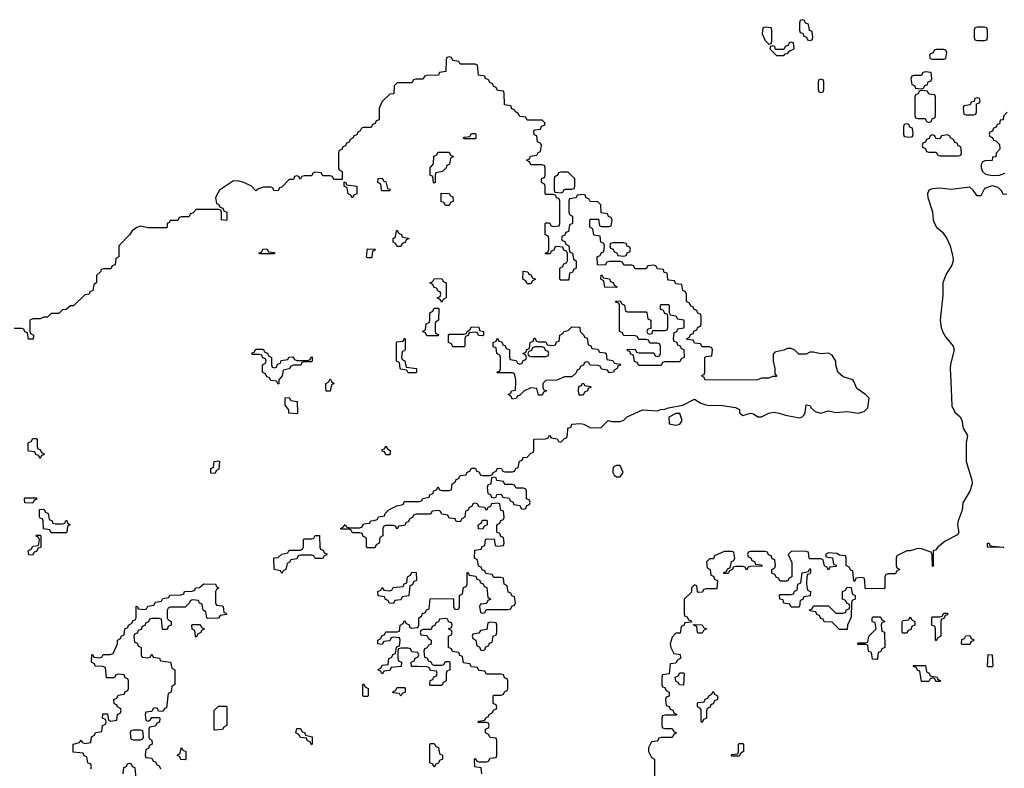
# Model space of a CAD drawing. Header units: inches. Extents: x 2777885 to 2884230, y 684484 to 829189.
# Tile 130 of 239: x 2807860 to 2813156, y 797920 to 801946. Entities that reach past the tile are written whole.
import ezdxf

# ---------------------------------------------------------------- set-up
doc = ezdxf.new("R2010")
doc.units = ezdxf.units.IN
doc.header["$MEASUREMENT"] = 0
for name, color, linetype in [('C8709', 7, 'Continuous'), ('C8719', 7, 'Continuous'), ('C8800', 7, 'Continuous'), ('C8810', 7, 'Continuous')]:
    doc.layers.add(name, color=color, linetype=linetype)

msp = doc.modelspace()

# ---------------------------------------------------------------- linework, layer by layer
at = {"layer": 'C8709', "color": 6}
for points in [[(2809254, 800000), (2809254, 799990), (2809250, 799986), (2809243, 800000)], [(2809537, 800000), (2809538, 799998), (2809552, 799990), (2809538, 799982), (2809530, 799948), (2809508.9, 799948.9), (2809506, 799970), (2809506, 799990), (2809522, 799998), (2809523, 800000)], [(2810000, 799287.2), (2809992.7, 799287.3), (2809978, 799282), (2809974, 799270), (2809958, 799262), (2809950, 799246), (2809938, 799242), (2809930, 799226), (2809898, 799222), (2809890, 799206), (2809882, 799222), (2809870, 799226), (2809830, 799226), (2809818, 799222), (2809814, 799210), (2809814, 799170), (2809798, 799162), (2809794, 799130), (2809778, 799122), (2809770, 799106), (2809730, 799106), (2809726, 799110), (2809726, 799150), (2809722, 799162), (2809707.3, 799167.3), (2809702, 799182), (2809690, 799186), (2809650, 799186), (2809642, 799202), (2809630, 799206), (2809590, 799206), (2809586, 799210), (2809602, 799218), (2809610, 799232), (2809618, 799218), (2809630, 799214), (2809690, 799214), (2809702, 799218), (2809710, 799234), (2809742, 799238), (2809748.4, 799251.6), (2809767.3, 799252.7), (2809782, 799258), (2809790, 799272), (2809822, 799278), (2809826, 799290), (2809846, 799310), (2809888.4, 799331.6), (2809922, 799338), (2809930, 799354), (2810000, 799354)], [(2808242, 797918), (2808246, 797930), (2808242, 797942), (2808226, 797950), (2808222, 797982), (2808207.3, 797987.3), (2808202, 798002), (2808147.3, 798007.3), (2808148, 798050), (2808182, 798058), (2808190, 798072), (2808198, 798058), (2808210, 798054), (2808242, 798058), (2808246, 798090), (2808262, 798098), (2808267.3, 798112.7), (2808302, 798118), (2808306, 798150), (2808322, 798158), (2808326, 798170), (2808322, 798182), (2808306, 798190), (2808307.3, 798212.7), (2808332.7, 798212.7), (2808338, 798178), (2808350, 798174), (2808382, 798178), (2808386, 798210), (2808402, 798218), (2808406, 798230), (2808402, 798242), (2808386, 798250), (2808382, 798262), (2808367.3, 798267.3), (2808366, 798290), (2808382, 798298), (2808390, 798314), (2808422, 798318), (2808428, 798332), (2808442, 798338), (2808446, 798350), (2808446, 798390), (2808442, 798402), (2808427.3, 798407.3), (2808422, 798422), (2808390, 798426), (2808378, 798422), (2808370, 798406), (2808327.3, 798407.3), (2808322, 798462), (2808307.3, 798467.3), (2808266, 798470), (2808262, 798482), (2808246, 798490), (2808247.3, 798532.7), (2808254, 798530), (2808258, 798518), (2808290, 798514), (2808302, 798518), (2808308.4, 798531.6), (2808347.3, 798532.7), (2808362, 798538), (2808386, 798590), (2808386, 798610), (2808402, 798618), (2808407.3, 798632.7), (2808422, 798638), (2808426, 798670), (2808442, 798678), (2808446, 798690), (2808462, 798698), (2808470, 798714), (2808482, 798718), (2808486, 798730), (2808487.3, 798792.7), (2808494, 798790), (2808498, 798778), (2808530, 798774), (2808542, 798778), (2808548.4, 798791.6), (2808582, 798798), (2808590, 798814), (2808622, 798818), (2808630, 798834), (2808662, 798838), (2808668.4, 798851.6), (2808727.3, 798852.7), (2808742, 798858), (2808746, 798870), (2808787.3, 798872.7), (2808802, 798878), (2808806, 798890), (2808827.3, 798892.7), (2808850, 798911.3), (2808914, 798910), (2808918, 798898), (2808932, 798890), (2808918, 798882), (2808914, 798870), (2808914, 798810), (2808918, 798798), (2808950, 798794), (2808954, 798790), (2808958, 798758), (2808970, 798754), (2808972.7, 798747.3), (2808938, 798742), (2808930, 798728), (2808870, 798726), (2808866, 798730), (2808862, 798762), (2808846, 798770), (2808842, 798802), (2808828, 798808), (2808822, 798822), (2808790, 798826), (2808778, 798822), (2808774, 798810), (2808750, 798786), (2808670, 798786), (2808658, 798782), (2808654, 798770), (2808654, 798730), (2808658, 798718), (2808674, 798710), (2808674, 798690), (2808658, 798682), (2808652.7, 798667.3), (2808627.3, 798667.3), (2808622, 798722), (2808610, 798726), (2808570, 798726), (2808558, 798722), (2808552.7, 798707.3), (2808538, 798702), (2808532.7, 798687.3), (2808518, 798682), (2808512.7, 798667.3), (2808498, 798662), (2808492.7, 798647.3), (2808478, 798642), (2808474, 798630), (2808478, 798598), (2808492.7, 798592.7), (2808498, 798578), (2808514, 798570), (2808514, 798530), (2808518, 798518), (2808550, 798514), (2808562, 798518), (2808570, 798534), (2808578, 798518), (2808612.7, 798512.7), (2808618, 798498), (2808671.3, 798491.3), (2808678, 798458), (2808694, 798450), (2808694, 798370), (2808678, 798362), (2808674, 798330), (2808658, 798322), (2808650, 798246), (2808638, 798242), (2808630, 798226), (2808607.3, 798227.3), (2808602, 798242), (2808590, 798246), (2808578, 798242), (2808570, 798226), (2808538, 798222), (2808534, 798210), (2808538, 798178), (2808550, 798174), (2808562, 798178), (2808570, 798194), (2808610, 798194), (2808614, 798190), (2808611.6, 798168.4), (2808598, 798162), (2808590, 798146), (2808558, 798142), (2808554, 798130), (2808554, 798090), (2808558, 798078), (2808571.6, 798071.6), (2808572, 798050), (2808558, 798042), (2808552.7, 798027.3), (2808538, 798022), (2808534, 797990), (2808538, 797978), (2808570, 797974), (2808578, 797958), (2808590, 797954), (2808598, 797938), (2808610, 797934), (2808618, 797918)], [(2810000, 798542.3), (2809970, 798546), (2809962, 798562), (2809950, 798566), (2809910, 798566), (2809898, 798562), (2809894, 798550), (2809894, 798510), (2809898, 798498), (2809914, 798490), (2809912.7, 798467.3), (2809858, 798462), (2809850, 798446), (2809818, 798442), (2809814, 798430), (2809807.3, 798427.3), (2809802, 798442), (2809790, 798446), (2809788.4, 798451.6), (2809802, 798458), (2809810, 798474), (2809842, 798478), (2809846, 798510), (2809862, 798518), (2809867.3, 798532.7), (2809882, 798538), (2809887.3, 798572.7), (2809902, 798578), (2809906, 798610), (2809902, 798622), (2809870, 798626), (2809858, 798622), (2809850, 798606), (2809818, 798602), (2809810, 798586), (2809786, 798590), (2809786, 798610), (2809802, 798618), (2809810, 798634), (2809822, 798638), (2809830, 798654), (2809890, 798654), (2809902, 798658), (2809906, 798690), (2809922, 798698), (2809930, 798714), (2809938, 798698), (2809952.7, 798692.7), (2809958, 798678), (2809970, 798674), (2810000, 798677.7)], [(2810000, 798466.8), (2809967.3, 798467.3), (2809966, 798490), (2809982, 798498), (2809987.3, 798512.7), (2810000, 798517.3)], [(2808487.3, 797867.3), (2808482, 797922), (2808467.3, 797927.3), (2808462, 797942), (2808450, 797946), (2808438, 797942), (2808432.7, 797927.3), (2808418, 797922), (2808414, 797890)]]:
    msp.add_lwpolyline(points, dxfattribs=at)
for points in [[(2809350, 799826), (2809308, 799830), (2809307.3, 799847.3), (2809287.3, 799872.7), (2809287.3, 799912.7), (2809310, 799914), (2809318, 799898), (2809352.7, 799892.7), (2809354, 799830)], [(2807970, 799586), (2807962, 799602), (2807947.3, 799607.3), (2807942, 799622), (2807910, 799626), (2807906, 799630), (2807906, 799670), (2807922, 799678), (2807930, 799694), (2807950, 799694), (2807954, 799690), (2807954, 799650), (2807958, 799638), (2807970, 799634), (2807978, 799618), (2807991.6, 799611.6), (2807990, 799606), (2807978, 799602)], [(2809830, 799606), (2809822, 799622), (2809810, 799626), (2809810, 799634), (2809822, 799638), (2809830, 799654), (2809838, 799638), (2809852, 799630), (2809850, 799606)], [(2808910, 799506), (2808887.3, 799507.3), (2808888.4, 799531.6), (2808902, 799538), (2808906, 799570), (2808930, 799574), (2808934, 799570), (2808931.6, 799528.4), (2808918, 799522)], [(2807930, 799346), (2807887.3, 799347.3), (2807886, 799370), (2807890, 799374), (2807950, 799374), (2807952.7, 799367.3), (2807938, 799362)], [(2808050, 799234), (2808090, 799234), (2808102, 799238), (2808107.3, 799252.7), (2808112.7, 799252.7), (2808118, 799238), (2808132, 799230), (2808118, 799222), (2808114, 799190), (2808110, 799186), (2808030, 799186), (2808022, 799202), (2807987.3, 799207.3), (2807986, 799250), (2807982, 799262), (2807970, 799266), (2807967.3, 799272.7), (2807967.3, 799312.7), (2807990, 799314), (2807998, 799298), (2808014, 799290), (2808018, 799258), (2808032.7, 799252.7), (2808038, 799238)], [(2807930, 799066), (2807908.9, 799068.9), (2807906, 799090), (2807922, 799098), (2807930, 799114), (2807962, 799118), (2807966, 799150), (2807962, 799162), (2807946, 799170), (2807950, 799174), (2807970, 799174), (2807974, 799170), (2807974, 799110), (2807958, 799102), (2807950, 799086), (2807938, 799082)], [(2809490, 799048), (2809448.4, 799048.4), (2809442, 799062), (2809430, 799066), (2809370, 799066), (2809358, 799062), (2809350, 799046), (2809318, 799042), (2809312, 799028), (2809298, 799022), (2809291.6, 798988.4), (2809278, 798982), (2809270, 798968), (2809262, 798982), (2809228, 798990), (2809227.3, 799052.7), (2809250, 799054), (2809270, 799072), (2809302, 799078), (2809310, 799094), (2809370, 799094), (2809382, 799098), (2809386, 799110), (2809386, 799150), (2809390, 799154), (2809430, 799154), (2809442, 799158), (2809448.4, 799171.6), (2809472.7, 799172.7), (2809474, 799110), (2809478, 799098), (2809492.7, 799092.7), (2809498, 799078), (2809512.7, 799072.7), (2809512.7, 799067.3), (2809498, 799062)], [(2809870, 798806), (2809847.3, 798807.3), (2809842, 798822), (2809827.3, 798827.3), (2809822, 798842), (2809787.3, 798847.3), (2809786, 798870), (2809802, 798878), (2809810, 798892), (2809818, 798878), (2809850, 798874), (2809862, 798878), (2809868.4, 798891.6), (2809922, 798898), (2809928, 798912), (2809942, 798918), (2809946, 798950), (2809962, 798958), (2809970, 798974), (2809992.7, 798972.7), (2809994, 798930), (2809978, 798922), (2809972.7, 798907.3), (2809958, 798902), (2809952.7, 798847.3), (2809918, 798842), (2809910, 798826), (2809878, 798822)], [(2808810, 798626), (2808806, 798630), (2808802, 798662), (2808788.4, 798668.4), (2808786, 798690), (2808790, 798694), (2808830, 798694), (2808838, 798678), (2808854, 798670), (2808838, 798662), (2808834, 798650), (2808818, 798642)], [(2809710, 798306), (2809706, 798310), (2809706, 798370), (2809710, 798374), (2809718, 798358), (2809734, 798350), (2809734, 798310), (2809730, 798306)], [(2809910, 798308), (2809902, 798322), (2809870, 798326), (2809866, 798330), (2809882, 798338), (2809890, 798354), (2809930, 798354), (2809934, 798350), (2809934, 798330), (2809918, 798322)], [(2808910, 798126), (2808906, 798130), (2808906, 798230), (2808930, 798254), (2808970, 798254), (2808974, 798250), (2808974, 798150), (2808958, 798142), (2808950, 798128)], [(2808510, 798126), (2808470, 798126), (2808458, 798122), (2808454, 798110), (2808458, 798078), (2808470, 798074), (2808510, 798074), (2808522, 798078), (2808526, 798090), (2808522, 798122)], [(2809430, 798046), (2809422, 798062), (2809407.3, 798067.3), (2809402, 798082), (2809370, 798086), (2809362, 798102), (2809346, 798110), (2809350, 798134), (2809370, 798134), (2809378, 798118), (2809394, 798110), (2809398, 798098), (2809434, 798090), (2809434, 798050)], [(2808750, 797966), (2808727.3, 797967.3), (2808722, 797982), (2808708.4, 797988.4), (2808710, 797994), (2808722, 797998), (2808730, 798032), (2808738, 798018), (2808754, 798010), (2808754, 797970)]]:
    msp.add_lwpolyline(points, close=True, dxfattribs=at)
at = {"layer": 'C8719', "color": 6}
for points in [[(2810000, 799354), (2810010, 799354), (2810022, 799358), (2810028.4, 799371.6), (2810062, 799378), (2810066, 799390), (2810082, 799398), (2810087.3, 799412.7), (2810102, 799418), (2810110, 799434), (2810118, 799418), (2810130, 799414), (2810170, 799414), (2810182, 799418), (2810186, 799450), (2810202, 799458), (2810207.3, 799472.7), (2810222, 799478), (2810230, 799494), (2810262, 799498), (2810267.3, 799512.7), (2810282, 799518), (2810290, 799534), (2810310, 799534), (2810318, 799518), (2810330, 799514), (2810338, 799498), (2810350, 799494), (2810390, 799494), (2810402, 799498), (2810406, 799510), (2810422, 799518), (2810430, 799534), (2810451.6, 799531.6), (2810458, 799518), (2810470, 799514), (2810510, 799514), (2810522, 799518), (2810528, 799532), (2810542, 799538), (2810548.4, 799571.6), (2810562, 799578), (2810568, 799592), (2810590, 799594), (2810610, 799614), (2810622, 799618), (2810626, 799630), (2810626, 799690), (2810687.3, 799692.7), (2810702, 799698), (2810710, 799712), (2810718, 799698), (2810751.6, 799691.6), (2810758, 799678), (2810770, 799674), (2810790, 799694), (2810802, 799698), (2810807.3, 799712.7), (2810808, 799750), (2810826, 799754), (2810830, 799770.6), (2810874.4, 799774.4), (2810894, 799770), (2810930, 799751.3), (2810988, 799752), (2811026, 799790), (2811044.7, 799784.7), (2811090, 799784.7), (2811110, 799792), (2811128, 799810), (2811210, 799847.3), (2811290, 799842), (2811306, 799850), (2811329.3, 799850.7), (2811350, 799858.8), (2811426.3, 799873.7), (2811490, 799906), (2811523.1, 799883.1), (2811550, 799874), (2811570.3, 799870.3), (2811630, 799872.2), (2811710, 799861), (2811730.8, 799850), (2811731.1, 799831.1), (2811750, 799818), (2811790, 799830.7), (2811806.4, 799826.4), (2811830.8, 799810.8), (2811850, 799810.7), (2811888.7, 799830), (2811914.6, 799834.6), (2811944.7, 799830), (2811978.3, 799818.3), (2812054.5, 799805.5), (2812069.6, 799810.4), (2812079.7, 799820.3), (2812085.6, 799834.4), (2812090, 799874), (2812110, 799872), (2812118, 799858), (2812139.3, 799839.3), (2812170, 799830.6), (2812210, 799842), (2812250, 799833), (2812310, 799839.1), (2812370, 799830.6), (2812402, 799838), (2812422, 799858), (2812428.7, 799910), (2812409, 799930), (2812362, 799962), (2812346.2, 800000)], [(2810684, 800000), (2810674, 799990), (2810674, 799970), (2810678, 799958), (2810694, 799950), (2810678, 799942), (2810670, 799926), (2810650, 799926), (2810642, 799962), (2810610, 799966), (2810571.6, 799948.4), (2810550, 799926), (2810538, 799922), (2810530, 799908), (2810510, 799906), (2810502, 799922), (2810488, 799930), (2810502, 799938), (2810506, 799950), (2810526, 799954), (2810528, 800000)], [(2812867.9, 800000), (2812874.4, 799870), (2812890, 799834.8), (2812918, 799810), (2812928, 799790), (2812935.5, 799750), (2812957.3, 799710), (2812950.4, 799669.6), (2812950.3, 799570), (2812982, 799470), (2812984, 799450), (2812970.6, 799410), (2812932.7, 799347.3), (2812930, 799308), (2812907.3, 799250), (2812904, 799230), (2812911.6, 799188.4), (2812903.6, 799176.4), (2812838, 799142), (2812798, 799110), (2812786, 799094), (2812774, 799090), (2812774, 799010), (2812770, 799006), (2812767.3, 799067.3), (2812762, 799082), (2812710, 799101.2), (2812690, 799102.7), (2812649.1, 799089.1), (2812630.9, 799089.1), (2812578, 799062), (2812574, 799050), (2812574, 799010), (2812578, 798998), (2812594, 798990), (2812578, 798982), (2812570, 798966), (2812530, 798966), (2812518, 798962), (2812514, 798950), (2812514, 798890), (2812510, 798886), (2812407.3, 798887.3), (2812406, 798930), (2812402, 798942), (2812390, 798946), (2812358, 798942), (2812352.7, 798927.3), (2812347.3, 798927.3), (2812342, 798982), (2812330, 798986), (2812322, 799002), (2812306, 799010), (2812306, 799050), (2812302, 799062), (2812270, 799066), (2812254.6, 799074.6), (2812210, 799078), (2812194, 799070), (2812198, 799058), (2812232.7, 799052.7), (2812238, 799018), (2812254, 799010), (2812250, 799006), (2812218, 799002), (2812210, 798986), (2812202, 799002), (2812188.4, 799008.4), (2812182, 799042), (2812170, 799046), (2812110, 799046), (2812106, 799050), (2812102, 799082), (2812090, 799086), (2812012, 799088), (2811994, 799070), (2812012.7, 799027.3), (2812014, 798950), (2811998, 798942), (2811990, 798926), (2811950, 798926), (2811942, 798942), (2811930, 798946), (2811922, 798962), (2811906, 798970), (2811906, 798990), (2811922, 798998), (2811926, 799010), (2811922, 799042), (2811907.3, 799047.3), (2811902, 799062), (2811887.3, 799067.3), (2811882, 799082), (2811870, 799086), (2811790, 799086), (2811778, 799082), (2811774, 799070), (2811778, 799058), (2811792.7, 799052.7), (2811798, 799038), (2811812.7, 799032.7), (2811818, 799018), (2811850, 799014), (2811852.7, 799007.3), (2811790, 799006), (2811778, 799002), (2811770, 798986), (2811762, 799002), (2811750, 799006), (2811710, 799006), (2811698, 799002), (2811694, 798990), (2811678, 798982), (2811671.6, 798968.4), (2811647.3, 798967.3), (2811647.3, 798972.7), (2811662, 798978), (2811667.3, 798992.7), (2811682, 798998), (2811688.4, 799031.6), (2811702, 799038), (2811706, 799050), (2811702, 799082), (2811690, 799086), (2811650, 799086), (2811598, 799062), (2811592.7, 799047.3), (2811570, 799046), (2811554, 799030), (2811558, 798998), (2811574, 798990), (2811578, 798958), (2811592.7, 798952.7), (2811598, 798938), (2811614, 798930), (2811610, 798886), (2811550, 798886), (2811538, 798882), (2811532.7, 798867.3), (2811510, 798866), (2811506, 798870), (2811502, 798902), (2811490, 798906), (2811474, 798890), (2811472.7, 798867.3), (2811434, 798830), (2811434, 798750), (2811438, 798738), (2811450, 798734), (2811458, 798718), (2811470, 798714), (2811474, 798706), (2811438, 798702), (2811432.7, 798687.3), (2811418, 798682), (2811412.7, 798647.3), (2811390, 798646), (2811370, 798626), (2811358, 798590), (2811362, 798570), (2811378, 798538), (2811412.7, 798532.7), (2811414, 798510), (2811398, 798502), (2811390, 798486), (2811358, 798482), (2811352.7, 798427.3), (2811318, 798422), (2811314, 798410), (2811314, 798370), (2811318, 798358), (2811330, 798354), (2811338, 798338), (2811354, 798330), (2811352.7, 798307.3), (2811338, 798302), (2811334, 798290), (2811338, 798258), (2811352.7, 798252.7), (2811358, 798238), (2811372.7, 798232.7), (2811378, 798218), (2811394, 798210), (2811390, 798206), (2811330, 798206), (2811318, 798202), (2811314, 798190), (2811314, 798150), (2811318, 798138), (2811330, 798134), (2811370, 798134), (2811378, 798118), (2811392, 798110), (2811378, 798102), (2811370, 798086), (2811310, 798086), (2811298, 798082), (2811290, 798066), (2811258, 798062), (2811242, 798030), (2811242, 798010), (2811258, 797978), (2811274, 797970), (2811274, 797850)], [(2810000, 798677.7), (2810002, 798678), (2810006, 798690), (2810006, 798730), (2810022, 798738), (2810027.3, 798752.7), (2810042, 798758), (2810047.3, 798772.7), (2810062, 798778), (2810068, 798832), (2810190, 798834), (2810194, 798830), (2810194, 798790), (2810198, 798778), (2810210, 798774), (2810222, 798778), (2810226, 798790), (2810226, 798850), (2810242, 798858), (2810247.3, 798892.7), (2810262, 798898), (2810266, 798910), (2810266, 798970), (2810270, 798974), (2810278, 798958), (2810312.7, 798952.7), (2810318, 798938), (2810332.7, 798932.7), (2810338, 798918), (2810352.7, 798912.7), (2810358, 798898), (2810372.7, 798892.7), (2810378, 798838), (2810394, 798830), (2810378, 798822), (2810370, 798806), (2810338, 798802), (2810334, 798790), (2810338, 798758), (2810350, 798754), (2810362, 798758), (2810370, 798774), (2810490, 798774), (2810502, 798778), (2810507.3, 798792.7), (2810522, 798798), (2810526, 798810), (2810522, 798842), (2810507.3, 798847.3), (2810502, 798862), (2810487.3, 798867.3), (2810482, 798902), (2810466, 798910), (2810462, 798942), (2810450, 798946), (2810410, 798946), (2810402, 798962), (2810367.3, 798967.3), (2810362, 798982), (2810347.3, 798987.3), (2810342, 799002), (2810327.3, 799007.3), (2810322, 799042), (2810306, 799050), (2810307.3, 799092.7), (2810342, 799098), (2810347.3, 799112.7), (2810362, 799118), (2810366, 799150), (2810370, 799154), (2810412.7, 799152.7), (2810418, 799118), (2810430, 799114), (2810462, 799118), (2810466, 799130), (2810462, 799162), (2810447.3, 799167.3), (2810442, 799182), (2810426, 799190), (2810426, 799230), (2810442, 799238), (2810447.3, 799252.7), (2810462, 799258), (2810466, 799270), (2810462, 799302), (2810447.3, 799307.3), (2810442, 799342), (2810430, 799346), (2810398, 799342), (2810392.7, 799327.3), (2810378, 799322), (2810370, 799306), (2810362, 799322), (2810330, 799326), (2810322, 799342), (2810310, 799346), (2810298, 799342), (2810292, 799328), (2810278, 799322), (2810270, 799306), (2810258, 799302), (2810254, 799270), (2810238, 799262), (2810230, 799246), (2810207.3, 799247.3), (2810202, 799262), (2810170, 799266), (2810162, 799282), (2810130, 799286), (2810122, 799302), (2810110, 799306), (2810078, 799302), (2810070, 799286), (2810000, 799287.2)], [(2810346, 797890), (2810342, 797922), (2810307.3, 797927.3), (2810306, 797970), (2810310, 797972), (2810318, 797958), (2810330, 797954), (2810370, 797954), (2810382, 797958), (2810390, 797974), (2810422, 797978), (2810426, 797990), (2810426, 798070), (2810422, 798082), (2810390, 798086), (2810382, 798102), (2810366, 798110), (2810366, 798130), (2810382, 798138), (2810386, 798150), (2810382, 798162), (2810370, 798166), (2810326, 798166), (2810326, 798170), (2810330, 798174), (2810362, 798178), (2810368, 798192), (2810382, 798198), (2810386, 798210), (2810402, 798218), (2810410, 798234), (2810422, 798238), (2810426, 798250), (2810422, 798262), (2810410, 798266), (2810407.3, 798272.7), (2810406, 798310), (2810410, 798314), (2810450, 798314), (2810462, 798318), (2810468, 798332), (2810482, 798338), (2810486, 798350), (2810486, 798390), (2810482, 798402), (2810467.3, 798407.3), (2810462, 798422), (2810450, 798426), (2810370, 798426), (2810362, 798442), (2810330, 798446), (2810322, 798462), (2810290, 798466), (2810282, 798482), (2810247.3, 798487.3), (2810242, 798522), (2810227.3, 798527.3), (2810222, 798542), (2810187.3, 798547.3), (2810182, 798562), (2810166, 798570), (2810166, 798630), (2810182, 798638), (2810186, 798650), (2810182, 798662), (2810166, 798670), (2810182, 798678), (2810186, 798690), (2810182, 798702), (2810167.3, 798707.3), (2810162, 798722), (2810150, 798726), (2810118, 798722), (2810112.7, 798707.3), (2810098, 798702), (2810092.7, 798687.3), (2810078, 798682), (2810072.7, 798667.3), (2810030, 798666), (2810018, 798662), (2810014, 798650), (2810018, 798638), (2810050, 798634), (2810058, 798618), (2810074, 798610), (2810072.7, 798587.3), (2810058, 798582), (2810052, 798568), (2810038, 798562), (2810034, 798550), (2810038, 798518), (2810050, 798514), (2810058, 798498), (2810072, 798492), (2810078, 798478), (2810090, 798474), (2810130, 798474), (2810142, 798478), (2810150, 798494), (2810170, 798494), (2810174, 798490), (2810174, 798450), (2810158, 798442), (2810154, 798430), (2810154, 798390), (2810138, 798382), (2810130, 798366), (2810070, 798366), (2810066, 798370), (2810067.3, 798392.7), (2810082, 798398), (2810087.3, 798412.7), (2810102, 798418), (2810106, 798430), (2810102, 798442), (2810070, 798446), (2810062, 798462), (2810050, 798466), (2810000, 798466.8)], [(2810000, 798517.3), (2810002, 798518), (2810006, 798530), (2810002, 798542), (2810000, 798542.3)]]:
    msp.add_lwpolyline(points, dxfattribs=at)
for points in [[(2810870, 799926), (2810866, 799950), (2810867.3, 799972.7), (2810882, 799978), (2810888, 799992), (2810894, 799990), (2810898, 799978), (2810930, 799974), (2810934, 799970), (2810918, 799962), (2810914, 799950), (2810898, 799942), (2810890, 799926)], [(2811390, 799828.7), (2811352, 799808), (2811352.7, 799772.7), (2811390, 799766), (2811410, 799771.3), (2811424, 799790), (2811410, 799828)], [(2811070, 799549), (2811056.9, 799543.1), (2811051, 799530), (2811050.8, 799510), (2811057.3, 799497.3), (2811070, 799486.8), (2811090, 799486.8), (2811105.2, 799510), (2811090, 799548)], [(2810410, 799486), (2810398, 799482), (2810394, 799450), (2810378, 799442), (2810374, 799430), (2810378, 799398), (2810392.7, 799392.7), (2810398, 799378), (2810410, 799374), (2810422, 799378), (2810427.3, 799392.7), (2810450, 799394), (2810458, 799378), (2810492.7, 799372.7), (2810498, 799358), (2810512.7, 799352.7), (2810518, 799338), (2810550, 799334), (2810558, 799318), (2810570, 799314), (2810582, 799318), (2810587.3, 799332.7), (2810602, 799338), (2810606, 799350), (2810602, 799362), (2810586, 799370), (2810586, 799410), (2810582, 799422), (2810570, 799426), (2810530, 799426), (2810522, 799442), (2810510, 799446), (2810470, 799446), (2810462, 799462), (2810427.3, 799467.3), (2810422, 799482)], [(2810350, 799206), (2810327.3, 799207.3), (2810326, 799230), (2810342, 799238), (2810350, 799254), (2810370, 799254), (2810374, 799250), (2810374, 799230), (2810358, 799222)], [(2813150, 799108), (2813068.9, 799108.9), (2813066, 799110), (2813066, 799130), (2813074, 799130), (2813078, 799118), (2813090, 799114), (2813154, 799110)], [(2812010, 798786), (2812002, 798802), (2811970, 798808), (2811966, 798826), (2811948, 798830), (2811946, 798850), (2811950, 798854), (2812010, 798854), (2812022, 798858), (2812027.3, 798872.7), (2812042, 798878), (2812046, 798910), (2812062, 798918), (2812068.7, 798971.3), (2812102, 798978), (2812110, 798994), (2812114, 798990), (2812112.7, 798972.7), (2812110, 798966), (2812098, 798962), (2812094, 798950), (2812092, 798910), (2812098, 798878), (2812114, 798870), (2812111.6, 798848.4), (2812078, 798842), (2812072.7, 798827.3), (2812058, 798822), (2812054, 798790), (2812050, 798786)], [(2812270, 798666), (2812230, 798706), (2812187.3, 798707.3), (2812182, 798722), (2812170, 798726), (2812162, 798742), (2812148, 798748), (2812142, 798762), (2812110, 798766), (2812107.3, 798772.7), (2812122, 798778), (2812130, 798794), (2812210, 798794), (2812250, 798754), (2812290, 798754), (2812302, 798758), (2812308, 798772), (2812322, 798778), (2812326, 798790), (2812322, 798802), (2812310, 798806), (2812302, 798822), (2812286, 798830), (2812286, 798870), (2812302, 798878), (2812310, 798894), (2812332.7, 798892.7), (2812338, 798858), (2812354, 798850), (2812354, 798830), (2812338, 798822), (2812334, 798810), (2812332.7, 798732.7), (2812312, 798690), (2812310, 798666)], [(2812790, 798606), (2812786, 798610), (2812786, 798670), (2812782, 798682), (2812766, 798690), (2812766, 798730), (2812770, 798734), (2812810, 798734), (2812822, 798738), (2812830, 798754), (2812850, 798754), (2812850, 798746), (2812838, 798742), (2812830, 798726), (2812818, 798722), (2812814, 798710), (2812814, 798630), (2812798, 798622)], [(2810390, 798706), (2810378, 798702), (2810372.7, 798667.3), (2810338, 798662), (2810330, 798646), (2810298, 798642), (2810294, 798630), (2810298, 798618), (2810314, 798610), (2810318, 798578), (2810332.7, 798572.7), (2810338, 798558), (2810350, 798554), (2810362, 798558), (2810367.3, 798572.7), (2810382, 798578), (2810387.3, 798592.7), (2810402, 798598), (2810406, 798630), (2810422, 798638), (2810426, 798650), (2810426, 798690), (2810422, 798702)], [(2811510, 798646), (2811506, 798650), (2811502, 798682), (2811487.3, 798687.3), (2811486, 798694), (2811530, 798692), (2811538, 798678), (2811554, 798670), (2811538, 798662), (2811530, 798646)], [(2812470, 798506), (2812447.3, 798507.3), (2812442, 798542), (2812426, 798550), (2812422, 798582), (2812410, 798586), (2812370, 798586), (2812366, 798590), (2812370, 798594), (2812410, 798594), (2812422, 798598), (2812428, 798630), (2812466, 798670), (2812462, 798702), (2812446, 798710), (2812446, 798730), (2812450, 798734), (2812490, 798734), (2812498, 798718), (2812514, 798710), (2812498, 798702), (2812494, 798690), (2812498, 798658), (2812512, 798652), (2812514, 798570), (2812498, 798562), (2812492.7, 798547.3), (2812478, 798542), (2812474, 798510)], [(2812610, 798646), (2812606, 798650), (2812607.3, 798707.3), (2812610, 798714), (2812642, 798718), (2812650, 798734), (2812658, 798718), (2812674, 798710), (2812674, 798690), (2812658, 798682), (2812652.7, 798667.3), (2812638, 798662), (2812630, 798646)], [(2812930, 798586), (2812926, 798590), (2812927.3, 798612.7), (2812942, 798618), (2812948.4, 798631.6), (2812970, 798634), (2812978, 798618), (2812991.3, 798611.3), (2812990, 798606), (2812978, 798602), (2812970, 798586)], [(2813070, 798466), (2813066, 798470), (2813070, 798531.3), (2813091.3, 798530), (2813094, 798470), (2813090, 798466)], [(2811430, 798368), (2811408.4, 798368.4), (2811402, 798382), (2811388.4, 798388.4), (2811386, 798410), (2811402, 798418), (2811410, 798434), (2811430, 798434), (2811434, 798430)], [(2812810, 798386), (2812787.3, 798387.3), (2812782, 798402), (2812770, 798406), (2812758, 798402), (2812750, 798386), (2812710, 798386), (2812702, 798442), (2812690, 798446), (2812682, 798462), (2812667.3, 798467.3), (2812667.3, 798472.7), (2812732.7, 798472.7), (2812738, 798438), (2812752, 798432), (2812758, 798418), (2812794, 798410), (2812798, 798398), (2812812.7, 798392.7)], [(2811530, 798166), (2811526, 798170), (2811526, 798230), (2811522, 798242), (2811506, 798250), (2811506, 798270), (2811510, 798274), (2811542, 798278), (2811547.3, 798292.7), (2811562, 798298), (2811566, 798310), (2811582, 798318), (2811590, 798334), (2811598, 798318), (2811614, 798310), (2811614, 798290), (2811598, 798282), (2811590, 798266), (2811578, 798262), (2811572.7, 798247.3), (2811558, 798242), (2811554, 798230), (2811554, 798190), (2811538, 798182)], [(2810090, 797926), (2810082, 797942), (2810066, 797950), (2810066, 798050), (2810070, 798054), (2810090, 798054), (2810098, 798038), (2810112.7, 798032.7), (2810118, 797998), (2810134, 797990), (2810134, 797970), (2810118, 797962), (2810112.7, 797947.3), (2810098, 797942)], [(2811690, 797986), (2811686, 797990), (2811690, 797994), (2811722, 797998), (2811726, 798010), (2811726, 798050), (2811730, 798054), (2811750, 798054), (2811754, 798050), (2811754, 798010), (2811738, 798002), (2811730, 797986)]]:
    msp.add_lwpolyline(points, close=True, dxfattribs=at)
at = {"layer": 'C8800', "color": 6}
for points in [[(2810000, 801626), (2809990, 801626), (2809978, 801622), (2809970, 801606), (2809890, 801606), (2809874, 801590), (2809872.7, 801547.3), (2809850, 801546), (2809810, 801506), (2809802, 801490), (2809794, 801470), (2809792.7, 801407.3), (2809778, 801402), (2809772.7, 801387.3), (2809758, 801382), (2809750, 801366), (2809710, 801366), (2809698, 801362), (2809692, 801348), (2809678, 801342), (2809672.7, 801327.3), (2809658, 801322), (2809654, 801310), (2809638, 801302), (2809632, 801288), (2809618, 801282), (2809612.7, 801267.3), (2809598, 801262), (2809592.7, 801247.3), (2809578, 801242), (2809574, 801230), (2809574, 801150), (2809578, 801138), (2809594, 801130), (2809594, 801086), (2809550, 801086), (2809542, 801102), (2809530, 801106), (2809490, 801106), (2809482, 801122), (2809450, 801126), (2809438, 801122), (2809430, 801106), (2809390, 801106), (2809378, 801102), (2809370, 801088), (2809362, 801102), (2809350, 801106), (2809338, 801102), (2809332.7, 801087.3), (2809310, 801086), (2809270, 801046), (2809258, 801042), (2809250, 801026), (2809227.3, 801027.3), (2809222, 801042), (2809210, 801046), (2809170, 801046), (2809143.6, 801036.4), (2809130, 801026), (2809106, 801050), (2809066, 801070), (2809038, 801078), (2809010, 801079), (2808934, 801030), (2808914, 800990), (2808918, 800958), (2808930, 800954), (2808938, 800938), (2808952.7, 800932.7), (2808958, 800918), (2808974, 800910), (2808974, 800870), (2808970, 800866), (2808946, 800870), (2808946, 800910), (2808942, 800922), (2808930, 800926), (2808810, 800926), (2808792.7, 800907.3), (2808778, 800902), (2808770, 800886), (2808730, 800886), (2808718, 800882), (2808710, 800866), (2808670, 800866), (2808664.7, 800855.3), (2808654, 800850), (2808654, 800830), (2808650, 800826), (2808550, 800826), (2808510, 800835.3), (2808490, 800828), (2808464.7, 800810), (2808451.3, 800788.7), (2808394, 800730), (2808394, 800670), (2808378, 800662), (2808372.7, 800627.3), (2808358, 800622), (2808350, 800606), (2808310, 800606), (2808298, 800602), (2808294, 800590), (2808274, 800570), (2808274, 800530), (2808258, 800522), (2808254, 800490), (2808238, 800482), (2808234, 800470), (2808210, 800466), (2808150, 800408), (2808132.7, 800407.3), (2808110, 800388), (2808090, 800386), (2808070, 800366), (2808030, 800366), (2808010, 800346), (2807990, 800346), (2807970, 800338), (2807930, 800338), (2807914, 800330), (2807914, 800270), (2807918, 800258), (2807934, 800250), (2807932.7, 800227.3), (2807907.3, 800227.3), (2807902, 800262), (2807887.3, 800267.3), (2807882, 800282), (2807870, 800286), (2807830, 800286)], [(2809243, 800000), (2809242, 800002), (2809210, 800006), (2809202, 800022), (2809190, 800026), (2809182, 800042), (2809166, 800050), (2809166, 800090), (2809182, 800098), (2809186, 800110), (2809182, 800122), (2809167.3, 800127.3), (2809162, 800142), (2809150, 800146), (2809110, 800146), (2809110, 800154), (2809122, 800158), (2809130, 800174), (2809170, 800174), (2809178, 800158), (2809192.7, 800152.7), (2809198, 800138), (2809214, 800130), (2809214, 800090), (2809218, 800078), (2809230, 800074), (2809242, 800078), (2809247.3, 800092.7), (2809262, 800098), (2809267.3, 800112.7), (2809302, 800118), (2809308.4, 800131.6), (2809330, 800132), (2809338, 800118), (2809350, 800114), (2809410, 800114), (2809422, 800118), (2809426, 800130), (2809432.7, 800132.7), (2809434, 800110), (2809430, 800106), (2809390, 800106), (2809378, 800102), (2809371.6, 800088.4), (2809332.7, 800087.3), (2809318, 800082), (2809310, 800068), (2809278, 800062), (2809272, 800030), (2809254, 800010), (2809254, 800000)], [(2809523, 800000), (2809530, 800014), (2809537, 800000)]]:
    msp.add_lwpolyline(points, dxfattribs=at)
for points in [[(2809650, 800986), (2809642, 801002), (2809626, 801010), (2809622, 801042), (2809606, 801050), (2809606, 801074), (2809614, 801070), (2809618, 801058), (2809674, 801050), (2809674, 801010), (2809658, 801002)], [(2809810, 801026), (2809806, 801030), (2809802, 801062), (2809786, 801070), (2809787.3, 801092.7), (2809810, 801094), (2809818, 801078), (2809830, 801074), (2809838, 801038), (2809850, 801034), (2809850, 801026)], [(2809890, 800726), (2809882, 800742), (2809868, 800750), (2809868, 800770), (2809882, 800778), (2809886, 800810), (2809890, 800814), (2809898, 800798), (2809914, 800790), (2809918, 800778), (2809954, 800770), (2809938, 800762), (2809932.7, 800747.3), (2809918, 800742), (2809910, 800726)], [(2809150, 800686), (2809146, 800690), (2809162, 800698), (2809167.3, 800712.7), (2809190, 800714), (2809198, 800698), (2809230, 800694), (2809230, 800686)], [(2809730, 800666), (2809726, 800670), (2809730, 800714), (2809771.6, 800711.6), (2809770, 800706), (2809758, 800702), (2809754, 800670), (2809750, 800666)], [(2809950, 800046), (2809942, 800062), (2809910, 800066), (2809906, 800070), (2809902, 800102), (2809886, 800110), (2809886, 800210), (2809890, 800214), (2809922, 800218), (2809930, 800234), (2809934, 800230), (2809932.7, 800172.7), (2809930, 800166), (2809918, 800162), (2809914, 800130), (2809918, 800118), (2809931.6, 800111.6), (2809938, 800078), (2809994, 800070), (2809994, 800050), (2809990, 800046)]]:
    msp.add_lwpolyline(points, close=True, dxfattribs=at)
at = {"layer": 'C8810', "color": 6}
for points in [[(2812070, 801946), (2812058, 801942), (2812054, 801930), (2812054, 801890), (2812058, 801878), (2812072.7, 801872.7), (2812078, 801858), (2812092.7, 801852.7), (2812098, 801838), (2812110, 801834), (2812122, 801838), (2812126, 801850), (2812122, 801882), (2812107.3, 801887.3), (2812102, 801922), (2812087.3, 801927.3), (2812082, 801942)], [(2811870, 801906), (2811858, 801902), (2811854, 801870), (2811870, 801834), (2811890, 801814), (2811902, 801818), (2811906, 801830), (2811906, 801890), (2811902, 801902)], [(2813050, 801906), (2813010, 801906), (2812998, 801902), (2812994, 801890), (2812994, 801850), (2812998, 801838), (2813010, 801834), (2813050, 801834), (2813062, 801838), (2813066, 801850), (2813066, 801890), (2813062, 801902)], [(2812010, 801826), (2811998, 801822), (2811992.7, 801807.3), (2811978, 801802), (2811970, 801786), (2811926, 801786), (2811922, 801802), (2811910, 801806), (2811898, 801802), (2811894, 801790), (2811930, 801754), (2811970, 801754), (2811978, 801762), (2811990, 801764.7), (2812002, 801778), (2812026, 801790), (2812022, 801822)], [(2812830, 801786), (2812790, 801786), (2812778, 801782), (2812772.7, 801767.3), (2812758, 801762), (2812754, 801750), (2812758, 801738), (2812770, 801734), (2812830, 801734), (2812842, 801738), (2812846, 801770), (2812842, 801782)], [(2812730, 801666), (2812718, 801662), (2812710, 801646), (2812670, 801646), (2812658, 801642), (2812654, 801630), (2812658, 801598), (2812672.7, 801592.7), (2812678, 801578), (2812710, 801574), (2812722, 801578), (2812728, 801592), (2812742, 801598), (2812747.3, 801612.7), (2812762, 801618), (2812766, 801630), (2812762, 801662)], [(2812170, 801626), (2812158, 801622), (2812154, 801610), (2812154, 801570), (2812158, 801558), (2812170, 801554), (2812182, 801558), (2812186, 801570), (2812186, 801610), (2812182, 801622)], [(2812710, 801566), (2812698, 801562), (2812692.7, 801547.3), (2812678, 801542), (2812674, 801530), (2812674, 801430), (2812678, 801418), (2812690, 801414), (2812730, 801414), (2812738, 801398), (2812750, 801394), (2812762, 801398), (2812767.3, 801412.7), (2812782, 801418), (2812786, 801430), (2812786, 801530), (2812782, 801542), (2812750, 801546), (2812742, 801562)], [(2813010, 801526), (2812998, 801522), (2812994, 801506), (2812978, 801502), (2812972.7, 801487.3), (2812938, 801482), (2812934, 801470), (2812938, 801438), (2812950, 801434), (2812990, 801434), (2813002, 801438), (2813006, 801450), (2813006, 801494), (2813022, 801498), (2813026, 801510), (2813022, 801522)], [(2812630, 801386), (2812618, 801382), (2812614, 801370), (2812614, 801330), (2812618, 801318), (2812650, 801314), (2812662, 801318), (2812666, 801330), (2812662, 801362), (2812647.3, 801367.3), (2812642, 801382)], [(2810250, 801306), (2810246, 801310), (2810250, 801314), (2810282, 801318), (2810290, 801334), (2810310, 801334), (2810314, 801330), (2810314, 801310), (2810310, 801306)], [(2812850, 801326), (2812818, 801322), (2812810, 801306), (2812787.3, 801307.3), (2812782, 801322), (2812770, 801326), (2812758, 801322), (2812752.7, 801307.3), (2812738, 801302), (2812732.7, 801287.3), (2812718, 801282), (2812714, 801270), (2812718, 801258), (2812732.7, 801252.7), (2812738, 801238), (2812750, 801234), (2812790, 801234), (2812798, 801218), (2812810, 801214), (2812910, 801214), (2812922, 801218), (2812926, 801230), (2812922, 801262), (2812907.3, 801267.3), (2812902, 801282), (2812890, 801286), (2812882, 801302), (2812868, 801308), (2812862, 801322)], [(2810090, 801066), (2810086, 801070), (2810082, 801102), (2810068, 801110), (2810068, 801150), (2810086, 801170), (2810088.4, 801211.6), (2810102, 801218), (2810110, 801234), (2810170, 801234), (2810178, 801218), (2810194, 801210), (2810178, 801202), (2810171.6, 801168.4), (2810158, 801162), (2810154, 801150), (2810134, 801130), (2810098, 801122), (2810094, 801110), (2810094, 801070)], [(2810810, 801126), (2810770, 801126), (2810758, 801122), (2810752.7, 801107.3), (2810738, 801102), (2810734, 801090), (2810734, 801030), (2810738, 801018), (2810770, 801014), (2810782, 801018), (2810790, 801034), (2810830, 801034), (2810842, 801038), (2810846, 801050), (2810846, 801090)], [(2810150, 800946), (2810142, 800962), (2810127.3, 800967.3), (2810127.3, 801012.7), (2810170, 801012), (2810178, 800998), (2810190, 800994), (2810191.6, 800968.4), (2810178, 800962), (2810170, 800946)], [(2811110, 800746), (2811050, 800746), (2811038, 800742), (2811034, 800730), (2811038, 800718), (2811052.7, 800712.7), (2811058, 800698), (2811072.7, 800692.7), (2811078, 800678), (2811110, 800674), (2811122, 800678), (2811127.3, 800692.7), (2811142, 800698), (2811146, 800710), (2811142, 800722), (2811127.3, 800727.3), (2811122, 800742)], [(2810130, 800426), (2810122, 800442), (2810106, 800450), (2810122, 800458), (2810126, 800470), (2810122, 800482), (2810110, 800486), (2810102, 800502), (2810090, 800506), (2810082, 800522), (2810066, 800530), (2810082, 800538), (2810090, 800552), (2810130, 800554), (2810138, 800538), (2810154, 800530), (2810154, 800450), (2810138, 800442)], [(2810590, 800526), (2810582, 800542), (2810566, 800550), (2810567.3, 800592.7), (2810594, 800590), (2810598, 800578), (2810610, 800574), (2810618, 800558), (2810634, 800550), (2810618, 800542), (2810610, 800526)], [(2811070, 800506), (2811007.3, 800507.3), (2811002, 800542), (2810986, 800550), (2810987.3, 800572.7), (2810992.7, 800572.7), (2810998, 800558), (2811032.7, 800552.7), (2811038, 800538), (2811052.7, 800532.7), (2811058, 800518), (2811074, 800510)], [(2810050, 800246), (2810042, 800262), (2810026, 800270), (2810042, 800278), (2810046, 800310), (2810062, 800318), (2810066, 800330), (2810066, 800370), (2810082, 800378), (2810090, 800394), (2810110, 800394), (2810114, 800390), (2810112, 800330), (2810098, 800322), (2810094, 800310), (2810094, 800270), (2810098, 800258), (2810112.7, 800252.7), (2810110, 800246)], [(2811130, 800374), (2811230, 800374), (2811234, 800370), (2811238, 800338), (2811254, 800330), (2811254, 800286), (2811238, 800282), (2811234, 800270), (2811238, 800258), (2811250, 800254), (2811262, 800258), (2811266, 800274), (2811330, 800274), (2811342, 800278), (2811346, 800290), (2811346, 800350), (2811342, 800362), (2811330, 800366), (2811322, 800382), (2811306, 800390), (2811306, 800410), (2811310, 800414), (2811350, 800414), (2811354, 800410), (2811354, 800370), (2811358, 800358), (2811390, 800354), (2811398, 800338), (2811432.7, 800332.7), (2811432.7, 800287.3), (2811398, 800282), (2811392.7, 800267.3), (2811378, 800262), (2811374, 800230), (2811378, 800218), (2811392.7, 800212.7), (2811398, 800198), (2811412.7, 800192.7), (2811418, 800178), (2811432.7, 800172.7), (2811434, 800130), (2811418, 800122), (2811410, 800106), (2811330, 800106), (2811318, 800102), (2811310, 800086), (2811190, 800086), (2811182, 800102), (2811167.3, 800107.3), (2811162, 800142), (2811147.3, 800147.3), (2811142, 800162), (2811130, 800166), (2811127.3, 800172.7), (2811170, 800174), (2811178, 800158), (2811190, 800154), (2811270, 800154), (2811278, 800138), (2811290, 800134), (2811302, 800138), (2811306, 800150), (2811306, 800190), (2811302, 800202), (2811290, 800206), (2811250, 800206), (2811242, 800222), (2811230, 800226), (2811190, 800226), (2811182, 800242), (2811170, 800246), (2811107.3, 800247.3), (2811102, 800262), (2811086, 800270), (2811086, 800410), (2811082, 800422), (2811067.3, 800427.3), (2811067.3, 800432.7), (2811090, 800434), (2811098, 800418), (2811114, 800410), (2811118, 800378)], [(2810350, 800246), (2810328.4, 800248.4), (2810322, 800262), (2810310, 800266), (2810278, 800262), (2810272, 800248), (2810258, 800242), (2810254, 800230), (2810254, 800190), (2810250, 800186), (2810190, 800186), (2810182, 800202), (2810166, 800210), (2810166, 800250), (2810170, 800254), (2810250, 800254), (2810262, 800258), (2810266, 800270), (2810282, 800278), (2810290, 800294), (2810330, 800292), (2810334, 800274), (2810354, 800270), (2810354, 800250)], [(2810670, 800186), (2810630, 800186), (2810618, 800182), (2810612.7, 800167.3), (2810598, 800162), (2810594, 800150), (2810598, 800138), (2810610, 800134), (2810690, 800134), (2810702, 800138), (2810706, 800150), (2810702, 800162), (2810687.3, 800167.3), (2810682, 800182)]]:
    msp.add_lwpolyline(points, close=True, dxfattribs=at)
for points in [[(2812346.2, 800000), (2812342, 800010), (2812290, 800024.5), (2812261.2, 800050), (2812249.3, 800089.3), (2812249, 800110), (2812230, 800142), (2812210, 800153.2), (2812169, 800149), (2812130, 800158), (2812110, 800158), (2812090, 800148), (2812050, 800148), (2812028.9, 800168.9), (2812010, 800178), (2811990, 800178), (2811970, 800168), (2811922, 800158), (2811912.7, 800147.3), (2811912, 800110), (2811922, 800070), (2811922, 800042), (2811931.3, 800031.3), (2811930, 800028), (2811910, 800028), (2811890, 800018), (2811850, 800018), (2811829.3, 800009.3), (2811547.3, 800007.3), (2811542, 800022), (2811528.7, 800028.7), (2811530, 800034), (2811542, 800038), (2811546, 800050), (2811546, 800130), (2811550, 800134), (2811582, 800138), (2811586, 800170), (2811582, 800182), (2811570, 800186), (2811530, 800186), (2811522, 800202), (2811490, 800206), (2811482, 800222), (2811450, 800226), (2811446, 800230), (2811462, 800238), (2811467.3, 800252.7), (2811482, 800258), (2811487.3, 800272.7), (2811502, 800278), (2811507.3, 800292.7), (2811522, 800298), (2811526, 800310), (2811526, 800350), (2811522, 800362), (2811507.3, 800367.3), (2811502, 800382), (2811487.3, 800387.3), (2811482, 800402), (2811470, 800406), (2811462, 800422), (2811446, 800430), (2811446, 800470), (2811442, 800482), (2811426, 800490), (2811422, 800522), (2811390, 800526), (2811382, 800542), (2811350, 800546), (2811346, 800550), (2811342, 800582), (2811327.3, 800587.3), (2811322, 800602), (2811290, 800606), (2811282, 800622), (2811270, 800626), (2811238, 800622), (2811230, 800606), (2811170, 800606), (2811162, 800622), (2811150, 800626), (2811110, 800626), (2811102, 800642), (2811090, 800646), (2811030, 800646), (2811018, 800642), (2811010, 800626), (2810967.3, 800627.3), (2810966, 800670), (2810982, 800678), (2810990, 800694), (2811002, 800698), (2811006, 800730), (2811002, 800742), (2810986, 800750), (2810982, 800782), (2810947.3, 800787.3), (2810942, 800822), (2810926, 800830), (2810926, 800870), (2810930, 800874), (2810972.7, 800872.7), (2810978, 800838), (2810990, 800834), (2811030, 800834), (2811042, 800838), (2811046, 800870), (2811042, 800882), (2811027.3, 800887.3), (2811022, 800902), (2810987.3, 800907.3), (2810986, 800950), (2810970, 800966), (2810928.4, 800968.4), (2810922, 800982), (2810907.3, 800987.3), (2810902, 801002), (2810890, 801006), (2810858, 801002), (2810852.7, 800987.3), (2810818, 800982), (2810814, 800970), (2810814, 800910), (2810818, 800898), (2810834, 800890), (2810834, 800850), (2810818, 800842), (2810812.7, 800807.3), (2810798, 800802), (2810792.7, 800787.3), (2810778, 800782), (2810774, 800770), (2810778, 800758), (2810792.7, 800752.7), (2810798, 800738), (2810814, 800730), (2810818, 800698), (2810834, 800690), (2810838, 800658), (2810854, 800650), (2810854, 800610), (2810838, 800602), (2810832.7, 800587.3), (2810818, 800582), (2810814, 800550), (2810810, 800546), (2810770, 800546), (2810766, 800550), (2810766, 800610), (2810782, 800618), (2810787.3, 800632.7), (2810802, 800638), (2810806, 800650), (2810806, 800690), (2810802, 800702), (2810787.3, 800707.3), (2810782, 800722), (2810750, 800726), (2810738, 800722), (2810732.7, 800707.3), (2810718, 800702), (2810712.7, 800687.3), (2810690, 800686), (2810686, 800690), (2810702, 800698), (2810706, 800710), (2810706, 800770), (2810702, 800782), (2810686, 800790), (2810686, 800850), (2810690, 800854), (2810710, 800854), (2810718, 800838), (2810730, 800834), (2810762, 800838), (2810766, 800850), (2810766, 800970), (2810762, 800982), (2810748, 800988), (2810742, 801002), (2810730, 801006), (2810690, 801006), (2810686, 801010), (2810686, 801050), (2810682, 801062), (2810666, 801070), (2810667.3, 801092.7), (2810682, 801098), (2810686, 801110), (2810686, 801150), (2810682, 801162), (2810670, 801166), (2810610, 801166), (2810602, 801182), (2810586, 801190), (2810602, 801198), (2810607.3, 801212.7), (2810642, 801218), (2810648, 801232), (2810662, 801238), (2810666, 801270), (2810662, 801282), (2810646, 801290), (2810642, 801322), (2810627.3, 801327.3), (2810626, 801350), (2810630, 801354), (2810662, 801358), (2810667.3, 801372.7), (2810682, 801378), (2810686, 801390), (2810670, 801406), (2810590, 801406), (2810582, 801422), (2810550, 801426), (2810542, 801442), (2810526, 801450), (2810522, 801462), (2810507.3, 801467.3), (2810502, 801482), (2810467.3, 801487.3), (2810466, 801550), (2810462, 801562), (2810430, 801566), (2810422, 801582), (2810410, 801586), (2810402, 801602), (2810390, 801606), (2810382, 801622), (2810366, 801630), (2810362, 801642), (2810327.3, 801647.3), (2810322, 801702), (2810310, 801706), (2810230, 801706), (2810222, 801722), (2810190, 801726), (2810182, 801742), (2810170, 801746), (2810158, 801742), (2810154, 801730), (2810152.7, 801667.3), (2810118, 801662), (2810112.7, 801647.3), (2810050, 801646), (2810038, 801642), (2810030, 801626), (2810000, 801626)], [(2813172, 801448), (2813152, 801428), (2813150, 801408), (2813134, 801406), (2813130, 801386), (2813118, 801382), (2813112, 801368), (2813098, 801362), (2813092.7, 801347.3), (2813078, 801342), (2813074, 801330), (2813078, 801318), (2813092.7, 801312.7), (2813098, 801298), (2813110, 801294), (2813130, 801274), (2813131.3, 801250), (2813111.6, 801228.4), (2813110, 801208.7), (2813092.7, 801207.3), (2813090, 801189), (2813052.7, 801187.3), (2813038, 801182), (2813032, 801168), (2813031.3, 801150), (2813038, 801130), (2813054.4, 801114.4), (2813090, 801107.7), (2813130, 801110.4), (2813158.6, 801121.4)], [(2813170, 801008), (2813150, 801006), (2813143.1, 801023.1), (2813122.7, 801042.7), (2813090, 801053.2), (2813050, 801038), (2813030, 800998), (2813010, 800998), (2812989, 801030), (2812970, 801045.2), (2812870, 801032.7), (2812810, 801039.3), (2812770, 801036), (2812750.7, 801029.3), (2812742.8, 801010), (2812744, 800990), (2812770, 800912), (2812774, 800870), (2812780.7, 800850), (2812790.8, 800830), (2812823.8, 800803.8), (2812847.3, 800770), (2812864.9, 800730), (2812879.1, 800670), (2812880.5, 800650), (2812874.2, 800625.8), (2812842.4, 800577.6), (2812824.9, 800530), (2812824.5, 800464.5), (2812810.5, 800329.5), (2812816.4, 800290), (2812825.3, 800265.3), (2812839.9, 800239.9), (2812880.7, 800190), (2812886.8, 800170), (2812866.6, 800093.4), (2812864.4, 800070), (2812867.9, 800000)], [(2810528, 800000), (2810528.4, 800008.4), (2810522, 800042), (2810510, 800046), (2810430, 800046), (2810426, 800050), (2810442, 800058), (2810446, 800070), (2810446, 800130), (2810442, 800142), (2810426, 800150), (2810422, 800182), (2810407.3, 800187.3), (2810406, 800210), (2810422, 800218), (2810430, 800234), (2810438, 800218), (2810452.7, 800212.7), (2810458, 800198), (2810470, 800194), (2810478, 800178), (2810494, 800170), (2810494, 800130), (2810498, 800118), (2810530, 800114), (2810538, 800098), (2810550, 800094), (2810562, 800098), (2810567.3, 800112.7), (2810582, 800118), (2810586, 800130), (2810582, 800142), (2810566, 800150), (2810582, 800158), (2810587.3, 800172.7), (2810602, 800178), (2810606, 800210), (2810622, 800218), (2810627.3, 800232.7), (2810632.7, 800232.7), (2810638, 800218), (2810650, 800214), (2810690, 800214), (2810698, 800198), (2810730, 800194), (2810742, 800198), (2810747.3, 800212.7), (2810762, 800218), (2810766, 800250), (2810782, 800258), (2810786, 800270), (2810810, 800274), (2810830, 800294), (2810867.3, 800292.7), (2810872, 800290), (2810874, 800270), (2810894, 800250), (2810898, 800238), (2810912.7, 800232.7), (2810918, 800198), (2810932.7, 800192.7), (2810938, 800178), (2810970, 800174), (2810978, 800158), (2811010, 800154), (2811014, 800150), (2811018, 800118), (2811050, 800114), (2811058, 800098), (2811090, 800094), (2811094, 800090), (2811078, 800082), (2811074, 800070), (2811058, 800062), (2811054, 800050), (2811030, 800046), (2811022, 800062), (2810990, 800066), (2810982, 800082), (2810970, 800086), (2810928.4, 800088.4), (2810922, 800102), (2810910, 800106), (2810898, 800102), (2810892, 800088), (2810878, 800082), (2810870, 800066), (2810858, 800062), (2810852.7, 800047.3), (2810830, 800026), (2810790, 800026), (2810750, 800008), (2810690, 800006), (2810684, 800000)]]:
    msp.add_lwpolyline(points, dxfattribs=at)

doc.saveas('drawing.dxf')
